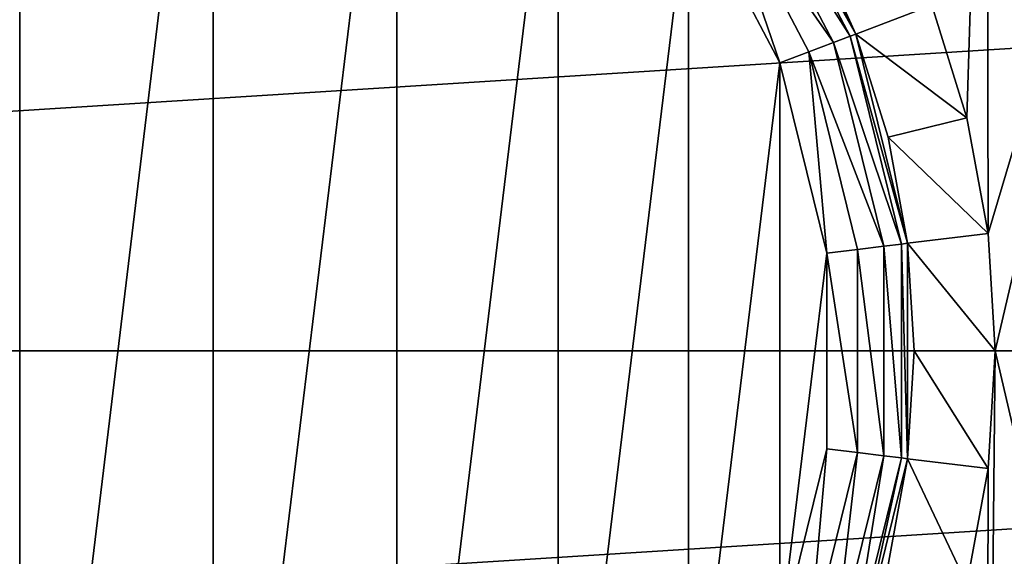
# Model space of a CAD drawing. Header units: millimetres. Extents: x -147 to 148, y -145 to 204.
# Tile 224 of 256: x 0 to 6.06, y -1.26 to 2.04. Entities that reach past the tile are written whole.
import ezdxf

# ---------------------------------------------------------------- set-up
doc = ezdxf.new("R2010")
doc.units = ezdxf.units.MM
doc.header["$LTSCALE"] = 26.699852
for name, color, linetype in [('389', 7, 'CONTINUOUS'), ('390', 7, 'CONTINUOUS'), ('391', 7, 'CONTINUOUS'), ('395', 7, 'CONTINUOUS'), ('397', 7, 'CONTINUOUS'), ('564', 7, 'CONTINUOUS')]:
    doc.layers.add(name, color=color, linetype=linetype)

msp = doc.modelspace()

# ---------------------------------------------------------------- linework, layer by layer
at = {"layer": '389', "color": 7, "linetype": 'CONTINUOUS', "true_color": 0xd8d8d8}
for points in [[(-23.3145, 2.9464, 95.05), (-23.5, 0, 95.05), (23.3145, 2.9465, 95.05), (-23.3145, 2.9464, 95.05)], [(23.3145, 2.9465, 95.05), (-23.5, 0, 95.05), (23.5, 0, 95.05), (23.3145, 2.9465, 95.05)], [(23.5, 0, 95.05), (-23.5, 0, 95.05), (-23.3145, -2.9465, 95.05), (23.5, 0, 95.05)], [(23.3145, -2.9464, 95.05), (23.5, 0, 95.05), (-23.3145, -2.9465, 95.05), (23.3145, -2.9464, 95.05)]]:
    msp.add_3dface(points, dxfattribs=at)
at = {"layer": '390', "color": 7, "linetype": 'CONTINUOUS', "true_color": 0xd8d8d8}
for points in [[(-1.1893, 4.8563, 93.05), (0, 5, 93.05), (-1.1893, -4.8563, 93.05), (-1.1893, 4.8563, 93.05)], [(-1.1893, -4.8563, 93.05), (0, 5, 93.05), (0, -5, 93.05), (-1.1893, -4.8563, 93.05)], [(0, -5, 93.05), (0, 5, 93.05), (1.1893, 4.8563, 93.05), (0, -5, 93.05)], [(1.1893, -4.8563, 93.05), (0, -5, 93.05), (1.1893, 4.8563, 93.05), (1.1893, -4.8563, 93.05)], [(2.3188, 4.4296, 93.05), (1.1893, -4.8563, 93.05), (1.1893, 4.8563, 93.05), (2.3188, 4.4296, 93.05)], [(2.3188, -4.4296, 93.05), (1.1893, -4.8563, 93.05), (2.3188, 4.4296, 93.05), (2.3188, -4.4296, 93.05)], [(3.3124, 3.7451, 93.05), (2.3188, -4.4296, 93.05), (2.3188, 4.4296, 93.05), (3.3124, 3.7451, 93.05)], [(3.3124, -3.7451, 93.05), (2.3188, -4.4296, 93.05), (3.3124, 3.7451, 93.05), (3.3124, -3.7451, 93.05)], [(4.1134, 2.8421, 93.05), (3.3124, -3.7451, 93.05), (3.3124, 3.7451, 93.05), (4.1134, 2.8421, 93.05)], [(4.1134, -2.8421, 93.05), (3.3124, -3.7451, 93.05), (4.1134, 2.8421, 93.05), (4.1134, -2.8421, 93.05)], [(4.6746, 1.7738, 93.05), (4.1134, -2.8421, 93.05), (4.1134, 2.8421, 93.05), (4.6746, 1.7738, 93.05)], [(4.6746, -1.7739, 93.05), (4.1134, -2.8421, 93.05), (4.6746, 1.7738, 93.05), (4.6746, -1.7739, 93.05)], [(4.9635, 0.6028, 93.05), (4.6746, -1.7739, 93.05), (4.6746, 1.7738, 93.05), (4.9635, 0.6028, 93.05)], [(4.9635, -0.6028, 93.05), (4.6746, -1.7739, 93.05), (4.9635, 0.6028, 93.05), (4.9635, -0.6028, 93.05)]]:
    msp.add_3dface(points, dxfattribs=at)
at = {"layer": '391', "color": 7, "linetype": 'CONTINUOUS', "true_color": 0xd8d8d8}
for points in [[(5.8257, 1.4352, 80.55), (5.6098, 2.1283, 80.55), (5.9465, 5.3512, 80.55), (5.8257, 1.4352, 80.55)], [(5.956, 0.7237, 80.55), (5.8257, 1.4352, 80.55), (5.9465, 5.3512, 80.55), (5.956, 0.7237, 80.55)], [(6.9296, 3.9973, 80.55), (5.956, 0.7237, 80.55), (5.9465, 5.3512, 80.55), (6.9296, 3.9973, 80.55)], [(6, 0, 80.55), (5.956, 0.7237, 80.55), (6.9296, 3.9973, 80.55), (6, 0, 80.55)], [(6.9295, -3.9974, 80.55), (6, 0, 80.55), (6.9296, 3.9973, 80.55), (6.9295, -3.9974, 80.55)], [(5.956, -0.7236, 80.55), (6, 0, 80.55), (5.9465, -5.3513, 80.55), (5.956, -0.7236, 80.55)], [(5.9465, -5.3513, 80.55), (6, 0, 80.55), (6.9295, -3.9974, 80.55), (5.9465, -5.3513, 80.55)], [(5.8257, -1.4352, 80.55), (5.956, -0.7236, 80.55), (5.9465, -5.3513, 80.55), (5.8257, -1.4352, 80.55)]]:
    msp.add_3dface(points, dxfattribs=at)
at = {"layer": '395', "color": 7, "linetype": 'CONTINUOUS', "true_color": 0xd8d8d8}
for points in [[(4.87, 2.5561, 81.05), (5.1426, 1.9504, 81.05), (4.5264, 3.1244, 92.55), (4.87, 2.5561, 81.05)], [(4.5264, 3.1244, 92.55), (5.1426, 1.9504, 81.05), (5.1426, 1.9503, 92.55), (4.5264, 3.1244, 92.55)], [(5.1426, 1.9504, 81.05), (5.3402, 1.3163, 81.05), (5.1426, 1.9503, 92.55), (5.1426, 1.9504, 81.05)], [(5.3402, 1.3163, 81.05), (5.4599, 0.663, 81.05), (5.1426, 1.9503, 92.55), (5.3402, 1.3163, 81.05)], [(5.1426, 1.9503, 92.55), (5.4599, 0.663, 81.05), (5.4599, 0.663, 92.55), (5.1426, 1.9503, 92.55)], [(5.4599, 0.663, 81.05), (5.5, 0, 81.05), (5.4599, 0.663, 92.55), (5.4599, 0.663, 81.05)], [(5.4599, 0.663, 92.55), (5.5, 0, 81.05), (5.4599, -0.663, 92.55), (5.4599, 0.663, 92.55)], [(5.5, 0, 81.05), (5.4599, -0.663, 81.05), (5.4599, -0.663, 92.55), (5.5, 0, 81.05)], [(5.4599, -0.663, 92.55), (5.3402, -1.3163, 81.05), (5.1426, -1.9503, 92.55), (5.4599, -0.663, 92.55)], [(5.4599, -0.663, 81.05), (5.3402, -1.3163, 81.05), (5.4599, -0.663, 92.55), (5.4599, -0.663, 81.05)]]:
    msp.add_3dface(points, dxfattribs=at)
at = {"layer": '397', "color": 7, "linetype": 'CONTINUOUS', "true_color": 0xd8d8d8}
for points in [[(5.6098, 2.1283, 80.55), (5.1426, 1.9504, 81.05), (4.87, 2.5561, 81.05), (5.6098, 2.1283, 80.55)], [(5.6098, 2.1283, 80.55), (5.8257, 1.4352, 80.55), (5.1426, 1.9504, 81.05), (5.6098, 2.1283, 80.55)], [(5.8257, 1.4352, 80.55), (5.3402, 1.3163, 81.05), (5.1426, 1.9504, 81.05), (5.8257, 1.4352, 80.55)], [(5.8257, 1.4352, 80.55), (5.956, 0.7237, 80.55), (5.3402, 1.3163, 81.05), (5.8257, 1.4352, 80.55)], [(5.956, 0.7237, 80.55), (5.4599, 0.663, 81.05), (5.3402, 1.3163, 81.05), (5.956, 0.7237, 80.55)], [(5.956, 0.7237, 80.55), (6, 0, 80.55), (5.4599, 0.663, 81.05), (5.956, 0.7237, 80.55)], [(6, 0, 80.55), (5.5, 0, 81.05), (5.4599, 0.663, 81.05), (6, 0, 80.55)], [(5.956, -0.7236, 80.55), (5.4599, -0.663, 81.05), (5.5, 0, 81.05), (5.956, -0.7236, 80.55)], [(6, 0, 80.55), (5.956, -0.7236, 80.55), (5.5, 0, 81.05), (6, 0, 80.55)], [(5.8257, -1.4352, 80.55), (5.3402, -1.3163, 81.05), (5.4599, -0.663, 81.05), (5.8257, -1.4352, 80.55)], [(5.956, -0.7236, 80.55), (5.8257, -1.4352, 80.55), (5.4599, -0.663, 81.05), (5.956, -0.7236, 80.55)]]:
    msp.add_3dface(points, dxfattribs=at)
at = {"layer": '564', "color": 7, "linetype": 'CONTINUOUS', "true_color": 0xd8d8d8}
for points in [[(5.1071, 1.9369, 92.741), (4.406, 3.0412, 92.9034), (4.4952, 3.1028, 92.741), (5.1071, 1.9369, 92.741)], [(4.5264, 3.1244, 92.55), (5.1426, 1.9503, 92.55), (4.4952, 3.1028, 92.741), (4.5264, 3.1244, 92.55)], [(5.1426, 1.9503, 92.55), (5.1071, 1.9369, 92.741), (4.4952, 3.1028, 92.741), (5.1426, 1.9503, 92.55)], [(5.0058, 1.8984, 92.9034), (4.2724, 2.949, 93.0119), (4.406, 3.0412, 92.9034), (5.0058, 1.8984, 92.9034)], [(5.0058, 1.8984, 92.9034), (4.406, 3.0412, 92.9034), (5.1071, 1.9369, 92.741), (5.0058, 1.8984, 92.9034)], [(4.6746, 1.7738, 93.05), (4.1134, 2.8421, 93.05), (4.2724, 2.949, 93.0119), (4.6746, 1.7738, 93.05)], [(4.854, 1.8409, 93.0119), (4.6746, 1.7738, 93.05), (4.2724, 2.949, 93.0119), (4.854, 1.8409, 93.0119)], [(4.854, 1.8409, 93.0119), (4.2724, 2.949, 93.0119), (5.0058, 1.8984, 92.9034), (4.854, 1.8409, 93.0119)], [(5.1426, 1.9503, 92.55), (5.4599, 0.663, 92.55), (5.1071, 1.9369, 92.741), (5.1426, 1.9503, 92.55)], [(5.3147, 0.6453, 92.9034), (4.854, 1.8409, 93.0119), (5.0058, 1.8984, 92.9034), (5.3147, 0.6453, 92.9034)], [(5.4223, 0.6584, 92.741), (5.0058, 1.8984, 92.9034), (5.1071, 1.9369, 92.741), (5.4223, 0.6584, 92.741)], [(5.3147, 0.6453, 92.9034), (5.0058, 1.8984, 92.9034), (5.4223, 0.6584, 92.741), (5.3147, 0.6453, 92.9034)], [(5.4599, 0.663, 92.55), (5.4223, 0.6584, 92.741), (5.1071, 1.9369, 92.741), (5.4599, 0.663, 92.55)], [(4.9635, 0.6028, 93.05), (4.6746, 1.7738, 93.05), (4.854, 1.8409, 93.0119), (4.9635, 0.6028, 93.05)], [(5.1535, 0.6257, 93.0119), (4.9635, 0.6028, 93.05), (4.854, 1.8409, 93.0119), (5.1535, 0.6257, 93.0119)], [(5.1535, 0.6257, 93.0119), (4.854, 1.8409, 93.0119), (5.3147, 0.6453, 92.9034), (5.1535, 0.6257, 93.0119)], [(5.1535, -0.6257, 93.0119), (4.9635, 0.6028, 93.05), (5.1535, 0.6257, 93.0119), (5.1535, -0.6257, 93.0119)], [(5.3147, -0.6453, 92.9034), (5.1535, 0.6257, 93.0119), (5.3147, 0.6453, 92.9034), (5.3147, -0.6453, 92.9034)], [(5.1535, -0.6257, 93.0119), (5.1535, 0.6257, 93.0119), (5.3147, -0.6453, 92.9034), (5.1535, -0.6257, 93.0119)], [(5.4223, -0.6584, 92.741), (5.3147, 0.6453, 92.9034), (5.4223, 0.6584, 92.741), (5.4223, -0.6584, 92.741)], [(5.3147, -0.6453, 92.9034), (5.3147, 0.6453, 92.9034), (5.4223, -0.6584, 92.741), (5.3147, -0.6453, 92.9034)], [(5.4599, 0.663, 92.55), (5.4599, -0.663, 92.55), (5.4223, 0.6584, 92.741), (5.4599, 0.663, 92.55)], [(5.4599, -0.663, 92.55), (5.4223, -0.6584, 92.741), (5.4223, 0.6584, 92.741), (5.4599, -0.663, 92.55)], [(4.9635, -0.6028, 93.05), (4.9635, 0.6028, 93.05), (5.1535, -0.6257, 93.0119), (4.9635, -0.6028, 93.05)], [(4.6746, -1.7739, 93.05), (4.9635, -0.6028, 93.05), (4.854, -1.8409, 93.0119), (4.6746, -1.7739, 93.05)], [(4.854, -1.8409, 93.0119), (4.9635, -0.6028, 93.05), (5.1535, -0.6257, 93.0119), (4.854, -1.8409, 93.0119)], [(4.854, -1.8409, 93.0119), (5.1535, -0.6257, 93.0119), (5.0058, -1.8984, 92.9034), (4.854, -1.8409, 93.0119)], [(5.0058, -1.8984, 92.9034), (5.1535, -0.6257, 93.0119), (5.3147, -0.6453, 92.9034), (5.0058, -1.8984, 92.9034)], [(5.0058, -1.8984, 92.9034), (5.3147, -0.6453, 92.9034), (5.1071, -1.9369, 92.741), (5.0058, -1.8984, 92.9034)], [(5.1071, -1.9369, 92.741), (5.3147, -0.6453, 92.9034), (5.4223, -0.6584, 92.741), (5.1071, -1.9369, 92.741)], [(5.1426, -1.9503, 92.55), (5.1071, -1.9369, 92.741), (5.4223, -0.6584, 92.741), (5.1426, -1.9503, 92.55)], [(5.4599, -0.663, 92.55), (5.1426, -1.9503, 92.55), (5.4223, -0.6584, 92.741), (5.4599, -0.663, 92.55)]]:
    msp.add_3dface(points, dxfattribs=at)

doc.saveas('drawing.dxf')
